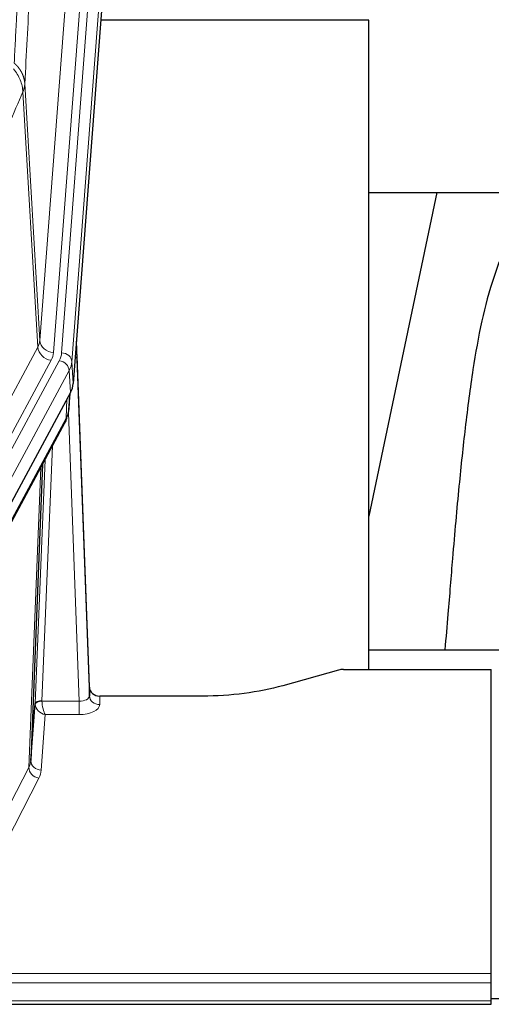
# Model space of a CAD drawing. Header units: inches. Extents: x 0 to 23760, y -13 to 16800.
# Tile 175 of 217: x 16938 to 17076, y 13782 to 14069. Entities that reach past the tile are written whole.
import ezdxf

# ---------------------------------------------------------------- set-up
doc = ezdxf.new("R2010")
doc.units = ezdxf.units.IN
doc.layers.add('254', color=7, linetype='Continuous', true_color=0xffffff)

msp = doc.modelspace()

# ---------------------------------------------------------------- linework, layer by layer
at = {"layer": '254', "color": 110, "linetype": 'Continuous', "lineweight": 13}
for p, q in [((16944.335, 13975.264), (16957.401, 14148.037)), ((16961.393, 14144.61), (16948.327, 13971.837)), ((16950.674, 13971.685), (16963.785, 14145.045)), ((16966.779, 14142.475), (16953.668, 13969.115)), ((16939.958, 14049.941), (16944.335, 13975.264)), ((16943.754, 13973.355), (16939.402, 14047.607)), ((16922.402, 13933.812), (16943.754, 13973.355)), ((16926.278, 13930.003), (16947.63, 13969.546)), ((16927.803, 13928.329), (16949.977, 13969.394)), ((16953.668, 13969.115), (16954.042, 13962.743)), ((16952.884, 13966.538), (16930.71, 13925.472)), ((16953.257, 13960.165), (16952.884, 13966.538)), ((16951.988, 13952.661), (16952.206, 13958.218)), ((16952.773, 13955.24), (16953.127, 13959.924)), ((16930.24, 13912.385), (16951.988, 13952.661)), ((16955.754, 13870.417), (16952.623, 13954.268)), ((16947.97, 13944.555), (16944.948, 13870.503)), ((16942.95, 13869.738), (16945.843, 13940.615)), ((16941.136, 13851.109), (16944.604, 13938.32)), ((16961.735, 13871.864), (16961.745, 13869.416)), ((16944.949, 13870.417), (16955.754, 13870.417)), ((16955.754, 13870.417), (16955.754, 13866.501)), ((16945.912, 13866.501), (16944.718, 13850.353)), ((16955.754, 13866.501), (16945.912, 13866.501)), ((16919.651, 13809.495), (16941.136, 13851.109)), ((16944.045, 13848.046), (16922.56, 13806.432)), ((16518.638, 13791.229), (17075.638, 13791.229)), ((16518.638, 13788.495), (17075.638, 13788.495)), ((16518.638, 13783.247), (17075.638, 13783.247))]:
    msp.add_line(p, q, dxfattribs=at)
at = {"layer": '254', "color": 2, "linetype": 'Continuous', "lineweight": 25}
for p, q in [((16967.16, 14136.196), (16954.042, 13962.743)), ((17039.978, 14068.432), (16962.035, 14068.432)), ((17039.978, 13879.631), (17039.978, 14068.432)), ((17059.821, 14018.351), (17039.978, 13924.195)), ((17039.98, 14018.353), (17111.711, 14018.353)), ((16958.736, 13874.485), (16954.978, 13975.124)), ((16955.058, 13970.73), (16958.747, 13871.948)), ((16953.257, 13960.165), (16931.003, 13918.951)), ((16952.766, 13955.127), (16953.129, 13959.928)), ((16952.944, 13959.584), (16952.773, 13955.24)), ((16952.766, 13955.127), (16952.773, 13955.24)), ((16929.881, 13911.055), (16951.629, 13951.331)), ((16945.15, 13939.33), (16941.722, 13853.12)), ((17111.975, 13885.203), (17039.979, 13885.203)), ((17031.182, 13879.435), (17015.017, 13874.905)), ((17032.68, 13879.63), (17075.638, 13879.63)), ((17075.638, 13791.229), (17075.638, 13879.63)), ((16958.747, 13871.948), (16958.736, 13874.485)), ((16991.638, 13871.864), (16961.735, 13871.864)), ((16941.722, 13853.12), (16942.95, 13869.738)), ((17075.638, 13788.495), (17075.638, 13791.229)), ((17075.638, 13783.247), (17075.638, 13788.495)), ((17075.615, 13783.93), (17078.628, 13783.93)), ((17075.638, 13782.232), (17075.638, 13783.247)), ((16518.638, 13782.232), (17075.638, 13782.232))]:
    msp.add_line(p, q, dxfattribs=at)
at = {"layer": '254', "color": 110, "linetype": 'Continuous', "lineweight": 13}
for centre, major_axis, ratio, start_param, end_param in [((16924.309, 13975.776), (-20.038, 0.241), 0.4621297, 2.903225, 3.1123764), ((16948.327, 13975.386), (3.989, -0.302), 0.8864705, 3.2608937, 4.7793301), ((16947.63, 13973.094), (3.52, -1.9), 0.8606628, 3.6289862, 5.1474227), ((16955.058, 13968.578), (-0.214, 6.443), 0.0117452, 5.0526437, 5.774114), ((16924.309, 13972.228), (-24.033, 0.005), 0.4611335, 2.8976848, 3.1068362), ((16926.656, 13972.076), (-24.033, 0.005), 0.4611335, 2.8976848, 3.1068362), ((16949.977, 13966.733), (2.64, -1.425), 0.8606628, 0.4873936, 2.00583), ((16950.674, 13969.024), (2.991, -0.226), 0.8864705, 0.119301, 1.6377375), ((16926.656, 13969.415), (27.028, 0.171), 0.4605352, 6.0362132, 6.2453646), ((16952.06, 13970.639), (2.998, 0.112), 0.4302668, 5.7021495, 6.2671208), ((16948.109, 13953.231), (3.52, -1.9), 0.8606628, 0.0000038, 0.4001271), ((16924.978, 13935.451), (27.538, 20.422), 0.1820481, 5.9117305, 5.9437106), ((16955.742, 13872.04), (-3.004, 0.138), 0.5390598, 1.5996723, 3.1704686), ((16961.745, 13872.04), (-3, -0.013), 0.8746179, 0.0299147, 1.5670846), ((16945.948, 13869.611), (-2.996, 0.15), 0.8842159, 0.0089589, 0.1047244), ((16944.948, 13869.642), (1.998, -0.082), 0.4302193, 1.5883537, 3.1255299), ((16944.949, 13869.556), (-1.996, -0.13), 0.4297663, 4.6843512, 6.2157251), ((16945.912, 13869.125), (-2.669, 1.608), 0.8008031, 0.5106166, 2.0203264), ((16945.948, 13870.472), (1.001, 0.011), 0.9036694, 3.0949665, 3.1907321), ((16945.912, 13869.125), (-0.506, 2.997), 0.2740591, 1.0794715, 2.5891813), ((16955.742, 13869.416), (-6.003, 0.008), 0.4854373, 1.5734916, 3.1442879), ((16921.719, 13853.375), (20.016, 0.121), 0.4848834, 6.0350943, 6.2444185), ((16944.718, 13852.977), (2.992, -0.221), 0.8740585, 3.1714428, 4.7769181), ((16944.045, 13850.67), (2.666, -1.376), 0.8484453, 3.5215353, 5.1252561), ((16921.719, 13850.751), (23.014, 0.002), 0.4845187, 6.038018, 6.2473422)]:
    msp.add_ellipse(centre, major_axis=major_axis, ratio=ratio, start_param=start_param, end_param=end_param, dxfattribs=at)
at = {"layer": '254', "color": 2, "linetype": 'Continuous', "lineweight": 25}
for centre, major_axis, ratio, start_param, end_param in [((16927.021, 13963.182), (-27.037, 0.006), 0.4611335, 2.8976848, 3.1068362), ((16926.129, 13964.727), (-26.161, 11.46), 0.4493681, 3.1218709, 3.267222), ((16924.978, 13935.451), (27.174, 22.247), 0.2659533, 6.0029103, 6.0348905), ((16948.275, 13953.551), (3.584, -1.776), 0.8816114, 6.2824956, 6.6531678), ((17032.683, 13878.173), (-3, 0.002), 0.4856498, 4.7136997, 5.2369038), ((16961.734, 13874.576), (-3, 0.002), 0.9042699, 0.0343167, 1.5714866)]:
    msp.add_ellipse(centre, major_axis=major_axis, ratio=ratio, start_param=start_param, end_param=end_param, dxfattribs=at)
at = {"layer": '254', "color": 110, "linetype": 'Continuous', "lineweight": 13}
for points, knots in [([(16936.869, 14056.002), (16936.925, 14057.093), (16936.981, 14058.181), (16937.093, 14060.354), (16937.261, 14063.607), (16937.657, 14071.157), (16938, 14077.559), (16938.693, 14090.268), (16939.634, 14106.966), (16941.092, 14131.267), (16942.097, 14146.972), (16942.67, 14155.666), (16942.734, 14156.63), (16942.862, 14158.554), (16943.055, 14161.434), (16943.506, 14168.112), (16943.898, 14173.765), (16944.226, 14178.436), (16944.292, 14179.368), (16944.424, 14181.228), (16944.622, 14184.012), (16945.087, 14190.466), (16945.49, 14195.924), (16946.302, 14206.743), (16947.399, 14220.908), (16948.527, 14234.551), (16949.098, 14241.243)], [0, 0, 0, 0, 0.015625, 0.015625, 0.03125, 0.0625, 0.125, 0.125, 0.25, 0.375, 0.5, 0.5, 0.515625, 0.515625, 0.53125, 0.5625, 0.625, 0.625, 0.640625, 0.640625, 0.65625, 0.6875, 0.75, 0.75, 0.875, 1, 1, 1, 1]), ([(16952.154, 14234.627), (16951.584, 14227.954), (16950.459, 14214.348), (16949.365, 14200.223), (16948.556, 14189.435), (16948.154, 14183.993), (16947.69, 14177.558), (16947.492, 14174.782), (16947.361, 14172.927), (16947.295, 14171.998), (16946.968, 14167.341), (16946.577, 14161.705), (16946.127, 14155.046), (16945.935, 14152.174), (16945.807, 14150.256), (16945.744, 14149.295), (16945.171, 14140.627), (16944.17, 14124.97), (16942.715, 14100.743), (16941.309, 14075.775), (16940.403, 14058.635), (16939.958, 14049.941)], [0, 0, 0, 0, 0.125, 0.25, 0.25, 0.3125, 0.34375, 0.359375, 0.359375, 0.375, 0.375, 0.4375, 0.46875, 0.484375, 0.484375, 0.5, 0.5, 0.625, 0.75, 0.875, 1, 1, 1, 1]), ([(16936.869, 14056.002), (16936.882, 14055.991), (16936.907, 14055.968), (16936.945, 14055.934), (16936.983, 14055.899), (16937.021, 14055.863), (16937.06, 14055.827), (16937.098, 14055.791), (16937.137, 14055.754), (16937.175, 14055.717), (16937.214, 14055.679), (16937.253, 14055.641), (16937.292, 14055.603), (16937.33, 14055.563), (16937.369, 14055.524), (16937.409, 14055.484), (16937.448, 14055.443), (16937.487, 14055.402), (16937.526, 14055.36), (16937.565, 14055.318), (16937.604, 14055.276), (16937.644, 14055.233), (16937.683, 14055.189), (16937.722, 14055.145), (16937.761, 14055.101), (16937.8, 14055.055), (16937.84, 14055.01), (16937.879, 14054.964), (16937.918, 14054.917), (16937.957, 14054.87), (16937.996, 14054.822), (16938.035, 14054.774), (16938.073, 14054.725), (16938.112, 14054.676), (16938.151, 14054.626), (16938.189, 14054.576), (16938.228, 14054.525), (16938.266, 14054.474), (16938.304, 14054.422), (16938.342, 14054.369), (16938.38, 14054.316), (16938.417, 14054.262), (16938.455, 14054.208), (16938.492, 14054.154), (16938.529, 14054.098), (16938.566, 14054.043), (16938.603, 14053.986), (16938.639, 14053.929), (16938.675, 14053.872), (16938.711, 14053.814), (16938.747, 14053.755), (16938.783, 14053.696), (16938.818, 14053.636), (16938.853, 14053.576), (16938.887, 14053.515), (16938.922, 14053.454), (16938.955, 14053.392), (16938.989, 14053.329), (16939.022, 14053.266), (16939.058, 14053.198), (16939.094, 14053.125), (16939.133, 14053.047), (16939.17, 14052.969), (16939.207, 14052.891), (16939.243, 14052.812), (16939.278, 14052.734), (16939.312, 14052.654), (16939.346, 14052.575), (16939.378, 14052.495), (16939.41, 14052.415), (16939.441, 14052.335), (16939.471, 14052.255), (16939.5, 14052.174), (16939.528, 14052.094), (16939.556, 14052.013), (16939.582, 14051.931), (16939.608, 14051.85), (16939.633, 14051.768), (16939.657, 14051.687), (16939.68, 14051.605), (16939.703, 14051.523), (16939.724, 14051.44), (16939.745, 14051.358), (16939.764, 14051.276), (16939.783, 14051.193), (16939.801, 14051.11), (16939.818, 14051.027), (16939.834, 14050.944), (16939.849, 14050.861), (16939.864, 14050.778), (16939.877, 14050.694), (16939.89, 14050.611), (16939.901, 14050.527), (16939.912, 14050.444), (16939.922, 14050.36), (16939.931, 14050.276), (16939.939, 14050.192), (16939.947, 14050.108), (16939.953, 14050.025), (16939.957, 14049.969), (16939.958, 14049.941)], [0, 0, 0, 0, 0.0069372, 0.0139334, 0.0209887, 0.028103, 0.0352764, 0.0425088, 0.0498003, 0.0571509, 0.0645605, 0.0720292, 0.0795569, 0.0871437, 0.0947896, 0.1024945, 0.1102584, 0.1180815, 0.1259636, 0.1339048, 0.141905, 0.1499643, 0.1580827, 0.1662601, 0.1744966, 0.1827922, 0.1911468, 0.1995605, 0.2080333, 0.2165651, 0.225156, 0.233806, 0.2425151, 0.2512832, 0.2601104, 0.2689967, 0.277942, 0.2869465, 0.29601, 0.3051325, 0.3143142, 0.3235549, 0.3328547, 0.3422136, 0.3516315, 0.3611085, 0.3706446, 0.3802398, 0.3898941, 0.3996074, 0.4093798, 0.4192113, 0.4291019, 0.4390515, 0.4490602, 0.459128, 0.4692549, 0.4794409, 0.4896859, 0.4999901, 0.5124905, 0.524991, 0.5374914, 0.5499918, 0.5624922, 0.5749926, 0.587493, 0.5999934, 0.6124937, 0.6249941, 0.6374944, 0.6499948, 0.6624951, 0.6749954, 0.6874957, 0.699996, 0.7124963, 0.7249966, 0.7374968, 0.7499971, 0.7624973, 0.7749976, 0.7874978, 0.799998, 0.8124982, 0.8249984, 0.8374986, 0.8499988, 0.8624989, 0.8749991, 0.8874992, 0.8999993, 0.9124995, 0.9249996, 0.9374997, 0.9499998, 0.9624998, 0.9749999, 0.9875, 1, 1, 1, 1]), ([(16936.657, 14054.265), (16937.066, 14053.782), (16937.438, 14053.271), (16938.097, 14052.208), (16938.382, 14051.655), (16938.854, 14050.523), (16939.04, 14049.945), (16939.303, 14048.778), (16939.381, 14048.19), (16939.402, 14047.607)], [0, 0, 0, 0, 0.25, 0.25, 0.5, 0.5, 0.75, 0.75, 1, 1, 1, 1]), ([(16939.958, 14049.941), (16939.958, 14049.934), (16939.957, 14049.908), (16939.953, 14049.851), (16939.946, 14049.759), (16939.935, 14049.633), (16939.916, 14049.471), (16939.887, 14049.273), (16939.846, 14049.041), (16939.802, 14048.842), (16939.763, 14048.688), (16939.738, 14048.592), (16939.712, 14048.498), (16939.685, 14048.406), (16939.657, 14048.317), (16939.63, 14048.23), (16939.601, 14048.144), (16939.573, 14048.061), (16939.544, 14047.98), (16939.516, 14047.902), (16939.487, 14047.825), (16939.459, 14047.75), (16939.431, 14047.678), (16939.411, 14047.63), (16939.402, 14047.607)], [0, 0, 0, 0, 0.0092499, 0.0337179, 0.073404, 0.128308, 0.1984299, 0.2837694, 0.3843264, 0.5001005, 0.5424888, 0.5838484, 0.6241794, 0.6634821, 0.7017567, 0.7390032, 0.7752221, 0.8104134, 0.8445775, 0.8777146, 0.909825, 0.9409091, 0.9709673, 1, 1, 1, 1]), ([(16939.402, 14047.607), (16936.716, 14041.374), (16934.037, 14035.079), (16930.026, 14025.543), (16928.69, 14022.348), (16926.023, 14015.929), (16924.69, 14012.703), (16923.36, 14009.462)], [0, 0, 0, 0, 0.5, 0.5, 0.75, 0.75, 1, 1, 1, 1])]:
    msp.add_open_spline(points, degree=3, knots=knots, dxfattribs=at)
at = {"layer": '254', "color": 2, "linetype": 'Continuous', "lineweight": 25}
for points, knots in [([(17089.083, 14018.383), (17087.95, 14016.877), (17082, 14008.354), (17076.427, 13995.21), (17072.547, 13980.252), (17070.125, 13966.369), (17068.118, 13951.14), (17066.147, 13932.637), (17064.515, 13914.354), (17063.228, 13897.986), (17062.426, 13888.846), (17062.13, 13885.328)], [0, 0, 0, 0, 0.0321271, 0.1811391, 0.2945987, 0.4244837, 0.5723167, 0.6990076, 0.8399552, 0.939366, 1, 1, 1, 1]), ([(17015.017, 13874.905), (17011.484, 13873.914), (17007.682, 13873.15), (16999.799, 13872.124), (16995.719, 13871.864), (16991.638, 13871.864)], [0, 0, 0, 0, 0.5, 0.5, 1, 1, 1, 1])]:
    msp.add_open_spline(points, degree=3, knots=knots, dxfattribs=at)
msp.add_open_spline([(16951.629, 13951.331), (16951.749, 13951.554), (16951.859, 13951.775)], degree=2, dxfattribs=at)

doc.saveas('drawing.dxf')
